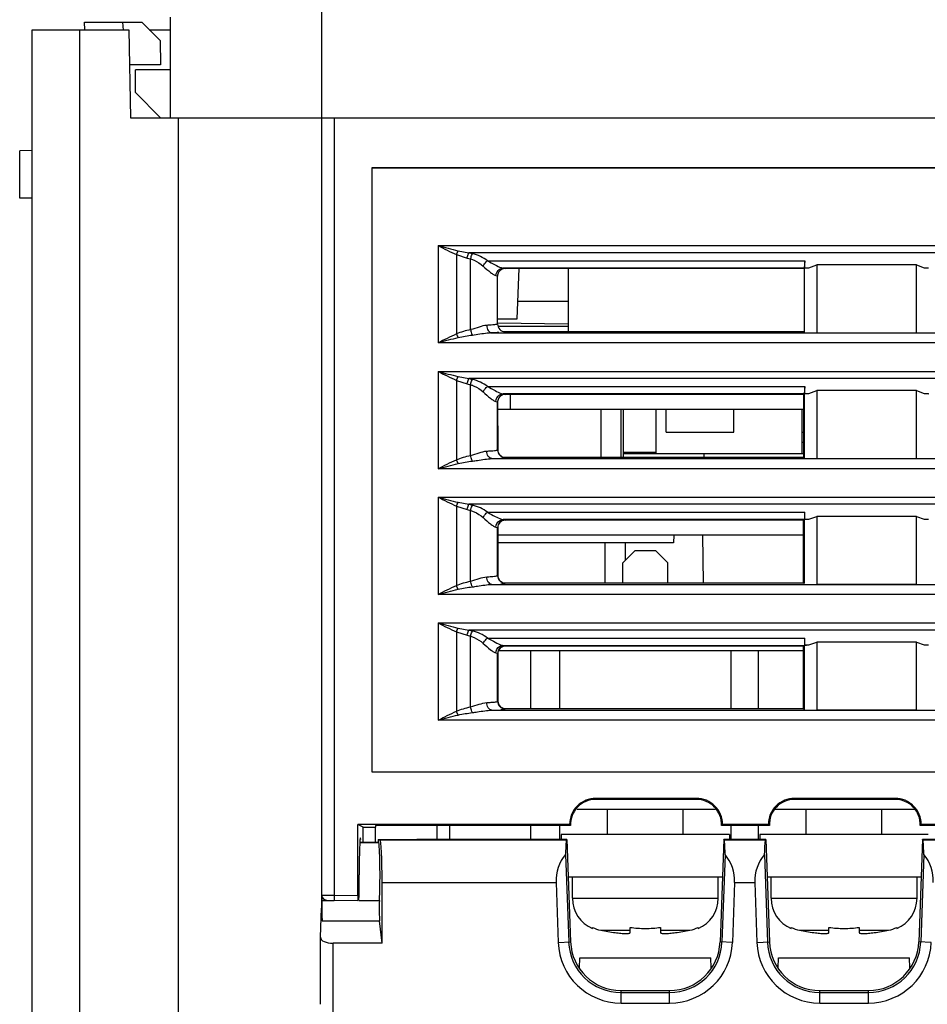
# Model space of a CAD drawing. Header units: millimetres. Extents: x 0 to 700, y 0 to 600.
# Tile 30 of 45: x 240 to 276, y 493 to 533. Entities that reach past the tile are written whole.
import ezdxf

# ---------------------------------------------------------------- set-up
doc = ezdxf.new("R2010")
doc.units = ezdxf.units.MM
doc.header["$LTSCALE"] = 39.111111
doc.layers.get('0').update_dxf_attribs({"linetype": 'CONTINUOUS'})
doc.layers.add('002_AXIS', color=7, linetype='CONTINUOUS')

msp = doc.modelspace()

# ---------------------------------------------------------------- linework, layer by layer
at = {"color": 7, "linetype": 'CONTINUOUS'}
for p, q in [((251.505, 534.712), (251.505, 497.288)), ((242.091, 532.212), (242.086, 532.512)), ((242.086, 532.512), (244.355, 532.512)), ((243.596, 532.512), (243.612, 532.2)), ((244.355, 532.512), (245.088, 531.779)), ((245.505, 530.612), (245.505, 532.712)), ((240.005, 434.212), (240.005, 532.212)), ((240.005, 532.212), (243.844, 532.212)), ((243.844, 532.212), (243.905, 528.712)), ((244.655, 532.212), (245.505, 532.212)), ((245.088, 531.779), (245.105, 530.812)), ((245.105, 530.812), (243.905, 530.812)), ((244.105, 529.712), (244.105, 530.612)), ((245.505, 530.612), (244.105, 530.612)), ((245.105, 528.712), (244.105, 529.712)), ((243.905, 528.712), (308.105, 528.712)), ((240.005, 527.412), (239.505, 527.403)), ((239.505, 525.521), (239.505, 527.403)), ((253.498, 526.719), (253.498, 502.705)), ((253.498, 526.719), (253.505, 526.712)), ((310.012, 526.719), (253.498, 526.719)), ((253.505, 526.712), (253.505, 502.712)), ((310.005, 526.712), (253.505, 526.712)), ((240.005, 525.512), (239.505, 525.521)), ((270.676, 522.716), (258.8, 522.716)), ((259.285, 520.712), (259.355, 522.716)), ((261.305, 522.716), (261.305, 520.209)), ((270.722, 523.026), (270.693, 522.734)), ((270.694, 522.735), (270.879, 522.751)), ((270.71, 522.751), (270.722, 523.026)), ((270.71, 522.751), (270.879, 522.751)), ((270.879, 522.751), (271.194, 522.862)), ((275.149, 522.862), (271.194, 522.862)), ((275.149, 522.862), (275.464, 522.751)), ((275.464, 522.751), (275.633, 522.751)), ((258.502, 520.509), (258.501, 522.417)), ((261.305, 521.412), (259.309, 521.412)), ((258.502, 520.712), (259.285, 520.712)), ((261.305, 520.5), (258.503, 520.549)), ((261.305, 520.412), (258.528, 520.412)), ((258.802, 520.209), (270.674, 520.209)), ((270.722, 518.026), (270.693, 517.734)), ((270.71, 517.751), (270.722, 518.026)), ((270.672, 517.713), (258.803, 517.713)), ((259.005, 517.713), (259.005, 517.112)), ((270.67, 515.213), (270.672, 517.713)), ((270.71, 517.751), (270.694, 517.735)), ((270.694, 517.735), (270.879, 517.751)), ((270.71, 517.751), (270.879, 517.751)), ((270.879, 517.751), (271.194, 517.862)), ((275.149, 517.862), (271.194, 517.862)), ((275.149, 517.862), (275.464, 517.751)), ((275.464, 517.751), (275.633, 517.751)), ((275.464, 517.751), (275.649, 517.735)), ((258.504, 517.432), (258.503, 517.415)), ((258.504, 517.432), (258.506, 515.513)), ((270.672, 517.112), (258.505, 517.112)), ((262.605, 517.112), (262.605, 515.213)), ((263.405, 517.112), (263.405, 515.213)), ((263.505, 515.213), (263.505, 517.112)), ((264.805, 515.362), (264.805, 517.112)), ((265.199, 516.212), (265.199, 517.112)), ((267.899, 516.212), (267.899, 517.112)), ((270.605, 515.362), (270.605, 517.112)), ((265.199, 516.212), (267.899, 516.212)), ((270.605, 516.212), (270.671, 516.212)), ((270.605, 515.812), (270.671, 515.812)), ((263.505, 515.412), (264.805, 515.412)), ((263.505, 515.362), (270.671, 515.362)), ((266.709, 515.213), (266.712, 515.362)), ((258.806, 515.213), (270.67, 515.213)), ((270.67, 515.213), (270.694, 515.189)), ((271.194, 515.168), (275.149, 515.168)), ((270.71, 512.751), (270.722, 513.026)), ((270.669, 512.709), (258.808, 512.709)), ((270.667, 510.217), (270.669, 512.709)), ((270.669, 512.709), (270.693, 512.734)), ((270.694, 512.735), (270.879, 512.751)), ((270.71, 512.751), (270.879, 512.751)), ((270.879, 512.751), (271.194, 512.862)), ((275.149, 512.862), (271.194, 512.862)), ((275.149, 512.862), (275.464, 512.751)), ((275.464, 512.751), (275.633, 512.751)), ((258.508, 512.409), (258.51, 510.516)), ((270.668, 512.112), (258.508, 512.112)), ((265.505, 512.112), (265.5, 511.812)), ((266.688, 510.217), (266.655, 512.112)), ((265.5, 511.812), (258.509, 511.812)), ((262.785, 510.217), (262.785, 511.812)), ((263.585, 511.122), (263.585, 511.812)), ((263.975, 511.512), (263.475, 511.012)), ((263.975, 511.512), (264.775, 511.512)), ((264.775, 511.512), (265.275, 511.012)), ((263.475, 510.217), (263.475, 511.012)), ((265.275, 510.217), (265.275, 511.012)), ((258.81, 510.217), (270.667, 510.217)), ((270.667, 510.217), (270.694, 510.189)), ((271.194, 510.168), (275.149, 510.168)), ((270.71, 507.751), (270.722, 508.026)), ((270.879, 507.751), (271.194, 507.862)), ((275.149, 507.862), (271.194, 507.862)), ((275.149, 507.862), (275.464, 507.751)), ((258.512, 507.405), (258.513, 505.52)), ((270.665, 507.512), (258.54, 507.512)), ((270.665, 507.705), (258.811, 507.705)), ((259.825, 505.221), (259.825, 507.512)), ((260.975, 505.221), (260.975, 507.512)), ((267.775, 507.512), (267.775, 505.221)), ((268.875, 505.221), (268.875, 507.512)), ((270.663, 505.221), (270.665, 507.705)), ((270.665, 507.705), (270.693, 507.734)), ((270.694, 507.735), (270.879, 507.751)), ((270.71, 507.751), (270.879, 507.751)), ((275.464, 507.751), (275.633, 507.751)), ((258.813, 505.221), (270.663, 505.221)), ((270.663, 505.221), (270.694, 505.189)), ((271.194, 505.168), (275.149, 505.168)), ((253.498, 502.705), (253.505, 502.712)), ((253.498, 502.705), (310.012, 502.705)), ((253.505, 502.712), (310.005, 502.712)), ((266.405, 501.651), (262.405, 501.651)), ((266.405, 501.612), (262.405, 501.612)), ((274.305, 501.651), (270.305, 501.651)), ((274.305, 501.612), (270.305, 501.612)), ((267.161, 501.212), (261.649, 501.212)), ((262.875, 500.212), (262.875, 501.212)), ((265.875, 500.212), (265.875, 501.212)), ((275.061, 501.212), (269.549, 501.212)), ((270.775, 500.212), (270.775, 501.212)), ((273.775, 500.212), (273.775, 501.212)), ((252.946, 497.787), (252.946, 500.612)), ((253.156, 500.507), (252.946, 500.612)), ((261.365, 500.612), (252.946, 500.612)), ((253.157, 499.912), (253.156, 500.507)), ((253.156, 500.507), (253.646, 500.507)), ((253.646, 500.572), (253.646, 500.507)), ((261.406, 500.572), (253.646, 500.572)), ((256.105, 500.009), (256.105, 500.572)), ((256.605, 500.009), (256.605, 500.572)), ((259.825, 500.009), (259.825, 500.572)), ((260.975, 500.009), (260.975, 500.572)), ((269.306, 500.572), (267.404, 500.572)), ((269.265, 500.612), (267.445, 500.612)), ((267.775, 500.572), (267.775, 500.009)), ((268.875, 500.009), (268.875, 500.572)), ((277.206, 500.572), (275.304, 500.572)), ((277.165, 500.612), (275.345, 500.612)), ((253.755, 500.012), (253.755, 499.912)), ((253.755, 500.012), (255.295, 500.012)), ((253.825, 500.006), (253.807, 500.012)), ((255.295, 500.012), (255.295, 500.009)), ((260.085, 500.009), (255.295, 500.009)), ((260.085, 500.012), (260.085, 500.009)), ((260.765, 500.012), (260.085, 500.012)), ((260.765, 500.012), (260.765, 500.009)), ((261.26, 500.009), (260.765, 500.009)), ((261.025, 500.212), (261.025, 500.009)), ((267.725, 500.212), (261.025, 500.212)), ((261.251, 500.006), (261.26, 500.009)), ((261.26, 500.009), (261.406, 495.942)), ((267.49, 500.009), (267.344, 495.942)), ((267.985, 500.009), (267.49, 500.009)), ((267.499, 500.006), (267.49, 500.009)), ((267.725, 500.212), (267.725, 500.009)), ((267.985, 500.012), (267.985, 500.009)), ((268.665, 500.012), (267.985, 500.012)), ((268.665, 500.012), (268.665, 500.009)), ((269.16, 500.009), (268.665, 500.009)), ((268.925, 500.212), (268.925, 500.009)), ((275.625, 500.212), (268.925, 500.212)), ((269.151, 500.006), (269.16, 500.009)), ((269.16, 500.009), (269.306, 495.942)), ((275.39, 500.009), (275.244, 495.942)), ((275.885, 500.009), (275.39, 500.009)), ((275.399, 500.006), (275.39, 500.009)), ((253.036, 499.912), (253.755, 499.912)), ((253.036, 499.902), (253.783, 499.902)), ((253.783, 499.902), (253.755, 499.912)), ((261.206, 499.422), (261.328, 495.939)), ((267.544, 499.422), (267.422, 495.939)), ((269.106, 499.422), (269.228, 495.939)), ((275.444, 499.422), (275.322, 495.939)), ((252.999, 498.112), (252.999, 498.612)), ((267.436, 498.512), (261.314, 498.512)), ((261.475, 497.68), (261.475, 498.512)), ((267.275, 497.68), (267.275, 498.512)), ((275.336, 498.512), (269.214, 498.512)), ((269.375, 497.68), (269.375, 498.512)), ((275.175, 497.68), (275.175, 498.512)), ((253.912, 495.889), (253.912, 498.306)), ((260.828, 498.306), (260.911, 495.925)), ((267.922, 498.306), (267.839, 495.925)), ((268.728, 498.306), (268.811, 495.925)), ((251.701, 497.608), (252.953, 497.587)), ((251.461, 496.126), (251.505, 497.288)), ((253.912, 495.889), (253.812, 496.778)), ((262.275, 496.48), (262.275, 496.519)), ((263.775, 496.312), (263.775, 496.519)), ((264.975, 496.519), (264.975, 496.312)), ((266.475, 496.519), (266.475, 496.48)), ((270.175, 496.48), (270.175, 496.519)), ((271.675, 496.312), (271.675, 496.519)), ((272.875, 496.519), (272.875, 496.312)), ((274.375, 496.519), (274.375, 496.48)), ((251.461, 496.126), (251.461, 496.122)), ((251.461, 493.462), (251.461, 496.122)), ((253.912, 495.889), (251.961, 495.889)), ((261.76, 494.91), (261.767, 495.312)), ((261.767, 495.312), (266.982, 495.312)), ((266.989, 494.91), (266.982, 495.312)), ((269.66, 494.91), (269.667, 495.312)), ((269.667, 495.312), (274.882, 495.312)), ((274.889, 494.91), (274.882, 495.312)), ((263.409, 494.009), (265.341, 494.009)), ((263.409, 493.929), (265.341, 493.929)), ((271.309, 494.009), (273.241, 494.009)), ((271.309, 493.929), (273.241, 493.929)), ((263.409, 493.512), (265.341, 493.512)), ((271.309, 493.512), (273.241, 493.512))]:
    msp.add_line(p, q, dxfattribs=at)
at = {"color": 9, "linetype": 'CONTINUOUS'}
for p, q in [((241.9, 458.991), (241.9, 532.212)), ((245.505, 528.712), (245.505, 530.612)), ((245.819, 459.001), (245.819, 528.712)), ((252.005, 528.712), (252.005, 497.803)), ((256.136, 523.628), (256.136, 519.759)), ((256.136, 523.628), (307.374, 523.628)), ((256.863, 523.269), (256.863, 520.117)), ((256.863, 523.269), (257.289, 523.133)), ((256.936, 523.423), (257.362, 523.345)), ((257.289, 523.133), (257.431, 523.097)), ((306.148, 523.345), (257.362, 523.345)), ((257.362, 523.345), (257.504, 523.309)), ((258.106, 523.026), (270.722, 523.026)), ((270.693, 522.734), (258.724, 522.734)), ((258.724, 522.734), (258.8, 522.716)), ((270.694, 522.735), (270.694, 520.189)), ((271.194, 522.862), (271.194, 520.168)), ((275.149, 520.168), (275.149, 522.862)), ((258.438, 522.434), (258.501, 522.417)), ((258.278, 520.159), (305.232, 520.159)), ((307.374, 519.759), (256.136, 519.759)), ((256.136, 518.628), (256.136, 514.759)), ((256.136, 518.628), (307.374, 518.628)), ((256.936, 518.423), (257.362, 518.345)), ((256.863, 518.269), (256.863, 515.117)), ((256.863, 518.269), (257.289, 518.133)), ((257.289, 518.133), (257.43, 518.097)), ((257.362, 518.345), (257.502, 518.31)), ((306.148, 518.345), (257.362, 518.345)), ((257.43, 515.287), (257.43, 518.097)), ((258.105, 518.026), (270.722, 518.026)), ((258.723, 517.734), (258.803, 517.713)), ((270.693, 517.734), (258.723, 517.734)), ((270.694, 517.735), (270.694, 515.189)), ((271.194, 517.862), (271.194, 515.168)), ((275.149, 515.168), (275.149, 517.862)), ((258.437, 517.434), (258.503, 517.415)), ((258.503, 515.509), (258.503, 517.415)), ((258.503, 515.509), (258.506, 515.513)), ((258.278, 515.159), (305.232, 515.159)), ((258.802, 515.21), (258.806, 515.213)), ((307.374, 514.759), (256.136, 514.759)), ((256.136, 513.628), (256.136, 509.759)), ((256.136, 513.628), (307.374, 513.628)), ((256.863, 513.269), (256.863, 510.117)), ((256.863, 513.269), (257.289, 513.133)), ((256.936, 513.423), (257.362, 513.345)), ((306.148, 513.345), (257.362, 513.345)), ((257.362, 513.345), (257.502, 513.31)), ((257.289, 513.133), (257.43, 513.097)), ((257.43, 510.287), (257.43, 513.097)), ((258.105, 513.026), (270.722, 513.026)), ((270.693, 512.734), (258.723, 512.734)), ((258.723, 512.734), (258.802, 512.714)), ((258.802, 512.714), (258.808, 512.709)), ((270.694, 512.735), (270.694, 510.189)), ((271.194, 512.862), (271.194, 510.168)), ((275.149, 510.168), (275.149, 512.862)), ((258.437, 512.434), (258.503, 512.415)), ((258.503, 510.509), (258.503, 512.415)), ((258.503, 512.415), (258.508, 512.409)), ((258.503, 510.509), (258.51, 510.516)), ((258.278, 510.159), (305.232, 510.159)), ((258.802, 510.21), (258.81, 510.217)), ((307.374, 509.759), (256.136, 509.759)), ((256.136, 508.628), (256.136, 504.759)), ((256.136, 508.628), (307.374, 508.628)), ((256.863, 508.269), (256.863, 505.117)), ((256.863, 508.269), (257.289, 508.133)), ((256.936, 508.423), (257.362, 508.345)), ((257.362, 508.345), (257.502, 508.31)), ((306.148, 508.345), (257.362, 508.345)), ((257.289, 508.133), (257.43, 508.097)), ((257.43, 505.287), (257.43, 508.097)), ((258.105, 508.026), (270.722, 508.026)), ((271.194, 507.862), (271.194, 505.168)), ((275.149, 505.168), (275.149, 507.862)), ((258.437, 507.434), (258.503, 507.415)), ((258.503, 505.509), (258.503, 507.415)), ((258.503, 507.415), (258.512, 507.405)), ((258.723, 507.734), (258.802, 507.714)), ((258.723, 507.734), (270.693, 507.734)), ((258.802, 507.714), (258.811, 507.705)), ((270.694, 507.735), (270.694, 505.189)), ((258.503, 505.509), (258.513, 505.52)), ((258.278, 505.159), (305.232, 505.159)), ((258.802, 505.21), (258.813, 505.221)), ((307.374, 504.759), (256.136, 504.759)), ((262.405, 501.651), (262.405, 501.612)), ((266.405, 501.651), (266.405, 501.612)), ((270.305, 501.651), (270.305, 501.612)), ((274.305, 501.651), (274.305, 501.612)), ((253.825, 500.006), (261.251, 500.006)), ((267.499, 500.006), (269.151, 500.006)), ((275.399, 500.006), (277.051, 500.006)), ((253.912, 498.306), (260.828, 498.306)), ((267.922, 498.306), (268.728, 498.306)), ((251.505, 497.808), (251.757, 497.806)), ((251.757, 497.806), (252.005, 497.803)), ((252.005, 497.803), (252.001, 497.603)), ((252.005, 497.803), (252.946, 497.787)), ((261.475, 497.68), (267.275, 497.68)), ((269.375, 497.68), (275.175, 497.68)), ((251.522, 497.594), (252.001, 497.594)), ((252.981, 497.594), (253.805, 497.594)), ((251.524, 496.778), (253.812, 496.778)), ((262.604, 496.408), (263.775, 496.408)), ((264.975, 496.408), (266.146, 496.408)), ((270.504, 496.408), (271.675, 496.408)), ((272.875, 496.408), (274.046, 496.408)), ((251.961, 493.112), (251.961, 495.889)), ((260.911, 495.925), (261.406, 495.942)), ((267.839, 495.925), (267.344, 495.942)), ((268.811, 495.925), (269.306, 495.942)), ((275.739, 495.925), (275.244, 495.942)), ((263.409, 493.512), (263.409, 494.009)), ((265.341, 493.512), (265.341, 494.009)), ((271.309, 493.512), (271.309, 494.009)), ((273.241, 493.512), (273.241, 494.009))]:
    msp.add_line(p, q, dxfattribs=at)
for centre, radius, start, end in [((257.087, 521.643), 1.718, 53.61, 75.9597), ((257.085, 516.642), 1.719, 53.603, 75.9599), ((258.803, 515.51), 0.3, 180.1138, 269.8862), ((257.085, 511.642), 1.719, 53.603, 75.9599), ((258.803, 512.414), 0.3, 90.1138, 179.8862), ((258.803, 510.51), 0.3, 180.1138, 269.8862), ((257.085, 506.642), 1.719, 53.603, 75.9599), ((258.803, 507.414), 0.3, 90.1138, 179.8862), ((258.803, 505.51), 0.3, 180.1138, 269.8862)]:
    msp.add_arc(centre, radius, start, end, dxfattribs=at)
at = {"color": 7, "linetype": 'CONTINUOUS'}
for centre, radius, start, end in [((258.802, 520.509), 0.3, 180.0402, 270.0659), ((263.333, 502.578), 2.782, 224.9707, 226.1423), ((265.477, 502.578), 2.782, 313.8577, 315.0293), ((271.233, 502.578), 2.782, 224.9707, 226.1423), ((273.377, 502.578), 2.782, 313.8577, 315.0293), ((251.705, 497.808), 0.2, 180, 269.0029), ((262.775, 497.68), 1.3, 180, 247.3801), ((265.975, 497.68), 1.3, 292.6199, 360), ((270.675, 497.68), 1.3, 180, 247.3801), ((273.875, 497.68), 1.3, 292.6199, 360), ((264.375, 505.212), 8.98, 258.624, 262.3206), ((264.375, 505.212), 8.98, 277.6794, 281.376), ((272.275, 505.212), 8.98, 258.624, 262.3206), ((272.275, 505.212), 8.98, 277.6794, 281.376), ((263.409, 496.012), 2.5, 182, 270), ((263.409, 496.012), 2.083, 182, 270), ((265.341, 496.012), 2.083, 270, 358), ((265.341, 496.012), 2.5, 270, 358), ((271.309, 496.012), 2.5, 182, 270), ((271.309, 496.012), 2.083, 182, 270), ((273.241, 496.012), 2.083, 270, 358), ((273.241, 496.012), 2.5, 270, 358)]:
    msp.add_arc(centre, radius, start, end, dxfattribs=at)
for centre, major_axis, ratio, start_param, end_param in [((258.806, 515.513), (0.265, 0.142), 0.99863, 2.651498, 4.220392), ((258.808, 512.408), (-0.181, 0.24), 0.997232, 5.638118, 7.207012), ((258.81, 510.517), (0.265, 0.142), 0.99863, 2.651498, 4.220392), ((258.812, 507.405), (-0.181, 0.24), 0.997232, 5.638118, 7.207012), ((258.814, 505.521), (0.265, 0.142), 0.99863, 2.651498, 4.220392), ((262.405, 500.612), (1, 0), 1, 1.570796, 3.181431), ((266.405, 500.612), (1, 0), 1, -0.039838, 1.570796), ((270.305, 500.612), (1, 0), 1, 1.570796, 3.181431), ((274.305, 500.612), (1, 0), 1, -0.039838, 1.570796), ((245.505, 485.747), (0, 118.27), 0.06938, -1.450748, -1.44567), ((253.051, 498.612), (0, 1.473), 0.034921, -0.310756, 1.570796), ((253.823, 498.306), (0, 1.7), 0.052408, -1.570796, -0.017453), ((261.312, 498.306), (-0.06, 1.7), 0.052376, 0.015619, 0.853335), ((267.438, 498.306), (0.06, 1.7), 0.052376, -0.853335, -0.015619), ((269.212, 498.306), (-0.06, 1.7), 0.052376, 0.015619, 0.853335), ((275.338, 498.306), (0.06, 1.7), 0.052376, -0.853335, -0.015619), ((253.755, 498.612), (0, 1.4), 0.052408, -2.384439, -0.398085), ((262.529, 498.306), (1.245, -1.202), 0.965689, -3.071822, -2.356194), ((266.221, 498.306), (1.245, 1.202), 0.965689, -0.785398, -0.069771), ((270.429, 498.306), (1.245, -1.202), 0.965689, -3.071822, -2.356194), ((274.121, 498.306), (1.245, 1.202), 0.965689, -0.785398, -0.069771), ((252.981, 498.112), (0, 0.526), 0.034921, -3.142202, -1.570796), ((251.505, 498.612), (0, 1.4), 0.017455, -2.384439, -2.253435), ((252.953, 497.787), (0, 0.2), 0.034915, 1.570186, 3.140982), ((251.528, 497.231), (0, 0.5), 0.017455, 0.757154, 2.70526), ((253.823, 497.231), (0, 0.5), 0.052408, 0.757154, 2.70526), ((251.961, 496.122), (0.5, 0), 0.466308, -3.140946, -1.570796), ((263.409, 496.014), (0, 2.005), 1, -4.676568, -3.141593), ((265.341, 496.014), (0, 2.005), 1, -3.141593, -1.606617), ((271.309, 496.014), (0, 2.005), 1, -4.676568, -3.141593), ((273.241, 496.014), (0, 2.005), 1, -3.141593, -1.606617)]:
    msp.add_ellipse(centre, major_axis=major_axis, ratio=ratio, start_param=start_param, end_param=end_param, dxfattribs=at)
at = {"color": 9, "linetype": 'CONTINUOUS'}
for points in [[(256.136, 523.628), (256.377, 523.505), (256.618, 523.383), (256.863, 523.269)], [(256.136, 523.628), (256.402, 523.558), (256.668, 523.487), (256.936, 523.423)], [(256.863, 523.269), (256.884, 523.322), (256.908, 523.374), (256.936, 523.423)], [(257.43, 520.287), (257.43, 521.224), (257.43, 522.16), (257.431, 523.097)], [(258.438, 522.434), (258.439, 522.533), (258.498, 522.641), (258.582, 522.692)], [(258.582, 522.692), (258.624, 522.718), (258.675, 522.733), (258.724, 522.734)], [(258.645, 522.753), (258.671, 522.744), (258.697, 522.737), (258.724, 522.734)], [(256.863, 520.117), (256.618, 520.004), (256.377, 519.881), (256.136, 519.759)], [(256.936, 519.964), (256.668, 519.9), (256.402, 519.829), (256.136, 519.759)], [(257.43, 520.287), (257.237, 520.244), (257.045, 520.194), (256.863, 520.117)], [(256.863, 520.117), (256.884, 520.065), (256.908, 520.013), (256.936, 519.964)], [(257.502, 520.061), (257.312, 520.037), (257.122, 520.008), (256.936, 519.964)], [(256.136, 518.628), (256.377, 518.505), (256.618, 518.383), (256.863, 518.269)], [(256.136, 518.628), (256.402, 518.558), (256.668, 518.487), (256.936, 518.423)], [(256.863, 518.269), (256.884, 518.322), (256.908, 518.374), (256.936, 518.423)], [(258.437, 517.434), (258.438, 517.533), (258.497, 517.641), (258.581, 517.692)], [(258.581, 517.692), (258.623, 517.718), (258.674, 517.733), (258.723, 517.734)], [(258.643, 517.753), (258.669, 517.744), (258.696, 517.737), (258.723, 517.734)], [(256.863, 515.117), (257.045, 515.192), (257.237, 515.245), (257.43, 515.287)], [(256.136, 514.759), (256.377, 514.881), (256.618, 515.004), (256.863, 515.117)], [(256.136, 514.759), (256.402, 514.829), (256.668, 514.9), (256.936, 514.964)], [(256.936, 514.964), (256.908, 515.013), (256.884, 515.065), (256.863, 515.117)], [(256.936, 514.964), (257.122, 515.008), (257.312, 515.037), (257.502, 515.061)], [(256.136, 513.628), (256.377, 513.505), (256.618, 513.383), (256.863, 513.269)], [(256.136, 513.628), (256.402, 513.558), (256.668, 513.487), (256.936, 513.423)], [(256.863, 513.269), (256.884, 513.322), (256.908, 513.374), (256.936, 513.423)], [(258.437, 512.434), (258.438, 512.533), (258.497, 512.641), (258.581, 512.692)], [(258.581, 512.692), (258.623, 512.718), (258.674, 512.733), (258.723, 512.734)], [(258.654, 512.75), (258.676, 512.743), (258.7, 512.736), (258.723, 512.734)], [(256.863, 510.117), (257.045, 510.192), (257.237, 510.245), (257.43, 510.287)], [(256.136, 509.759), (256.377, 509.881), (256.618, 510.004), (256.863, 510.117)], [(256.136, 509.759), (256.402, 509.829), (256.668, 509.9), (256.936, 509.964)], [(256.936, 509.964), (256.908, 510.013), (256.884, 510.065), (256.863, 510.117)], [(256.936, 509.964), (257.122, 510.008), (257.312, 510.037), (257.502, 510.061)], [(256.136, 508.628), (256.377, 508.505), (256.618, 508.383), (256.863, 508.269)], [(256.136, 508.628), (256.402, 508.558), (256.668, 508.487), (256.936, 508.423)], [(256.863, 508.269), (256.884, 508.322), (256.908, 508.374), (256.936, 508.423)], [(258.437, 507.434), (258.438, 507.533), (258.497, 507.641), (258.581, 507.692)], [(258.581, 507.692), (258.623, 507.718), (258.674, 507.733), (258.723, 507.734)], [(258.658, 507.748), (258.679, 507.742), (258.701, 507.736), (258.723, 507.734)], [(256.136, 504.759), (256.377, 504.881), (256.618, 505.004), (256.863, 505.117)], [(256.863, 505.117), (257.045, 505.192), (257.237, 505.245), (257.43, 505.287)], [(256.936, 504.964), (256.908, 505.013), (256.884, 505.065), (256.863, 505.117)], [(256.936, 504.964), (257.122, 505.008), (257.312, 505.037), (257.502, 505.061)], [(256.136, 504.759), (256.402, 504.829), (256.668, 504.9), (256.936, 504.964)]]:
    msp.add_open_spline(points, degree=3, dxfattribs=at)
for points, knots in [([(257.289, 523.133), (257.294, 523.152), (257.313, 523.225), (257.338, 523.296), (257.362, 523.345)], [0, 0, 0, 0, 0.271421, 1, 1, 1, 1]), ([(257.431, 523.097), (257.435, 523.117), (257.454, 523.189), (257.479, 523.261), (257.504, 523.309)], [0, 0, 0, 0, 0.271421, 1, 1, 1, 1]), ([(257.431, 523.097), (257.479, 523.083), (257.659, 523.016), (257.822, 522.908), (257.928, 522.814)], [0, 0, 0, 0, 0.260793, 1, 1, 1, 1]), ([(257.928, 522.814), (257.958, 522.878), (258.015, 522.955), (258.088, 523.013), (258.106, 523.026)], [0, 0, 0, 0, 0.762632, 1, 1, 1, 1]), ([(257.928, 522.814), (258.025, 522.727), (258.159, 522.607), (258.33, 522.482), (258.405, 522.44), (258.438, 522.434)], [0, 0, 0, 0, 0.6091, 0.842119, 1, 1, 1, 1]), ([(258.106, 523.026), (258.204, 522.97), (258.379, 522.873), (258.56, 522.781), (258.645, 522.753)], [0, 0, 0, 0, 0.557407, 1, 1, 1, 1]), ([(258.069, 520.458), (257.967, 520.453), (257.752, 520.39), (257.544, 520.317), (257.43, 520.287)], [0, 0, 0, 0, 0.463905, 1, 1, 1, 1]), ([(258.502, 520.509), (258.492, 520.499), (258.446, 520.492), (258.362, 520.478), (258.229, 520.468), (258.127, 520.461), (258.069, 520.458)], [0, 0, 0, 0, 0.094073, 0.296094, 0.601474, 1, 1, 1, 1]), ([(258.069, 520.458), (258.071, 520.386), (258.101, 520.253), (258.221, 520.161), (258.278, 520.159)], [0, 0, 0, 0, 0.560306, 1, 1, 1, 1]), ([(257.43, 520.287), (257.434, 520.265), (257.452, 520.188), (257.477, 520.112), (257.502, 520.061)], [0, 0, 0, 0, 0.276168, 1, 1, 1, 1]), ([(258.278, 520.159), (258.216, 520.157), (257.956, 520.134), (257.699, 520.085), (257.502, 520.061)], [0, 0, 0, 0, 0.237723, 1, 1, 1, 1]), ([(258.552, 520.174), (258.532, 520.172), (258.441, 520.166), (258.349, 520.162), (258.278, 520.159)], [0, 0, 0, 0, 0.219715, 1, 1, 1, 1]), ([(257.289, 518.133), (257.294, 518.152), (257.313, 518.225), (257.338, 518.296), (257.362, 518.345)], [0, 0, 0, 0, 0.271421, 1, 1, 1, 1]), ([(257.43, 518.097), (257.434, 518.117), (257.453, 518.19), (257.478, 518.261), (257.502, 518.31)], [0, 0, 0, 0, 0.271421, 1, 1, 1, 1]), ([(257.43, 518.097), (257.478, 518.083), (257.658, 518.016), (257.821, 517.908), (257.927, 517.814)], [0, 0, 0, 0, 0.260778, 1, 1, 1, 1]), ([(257.927, 517.814), (257.958, 517.877), (258.015, 517.955), (258.087, 518.013), (258.105, 518.026)], [0, 0, 0, 0, 0.762623, 1, 1, 1, 1]), ([(258.105, 518.026), (258.203, 517.97), (258.378, 517.873), (258.559, 517.782), (258.643, 517.753)], [0, 0, 0, 0, 0.557188, 1, 1, 1, 1]), ([(257.927, 517.814), (258.024, 517.727), (258.158, 517.606), (258.329, 517.482), (258.404, 517.439), (258.437, 517.434)], [0, 0, 0, 0, 0.609099, 0.842127, 1, 1, 1, 1]), ([(257.43, 515.287), (257.544, 515.317), (257.752, 515.39), (257.967, 515.453), (258.069, 515.458)], [0, 0, 0, 0, 0.536081, 1, 1, 1, 1]), ([(257.502, 515.061), (257.495, 515.076), (257.463, 515.149), (257.442, 515.226), (257.43, 515.287)], [0, 0, 0, 0, 0.212751, 1, 1, 1, 1]), ([(258.069, 515.458), (258.128, 515.461), (258.23, 515.468), (258.365, 515.478), (258.447, 515.493), (258.494, 515.499), (258.503, 515.509)], [0, 0, 0, 0, 0.401419, 0.707886, 0.908999, 1, 1, 1, 1]), ([(258.278, 515.159), (258.221, 515.161), (258.101, 515.253), (258.071, 515.386), (258.069, 515.458)], [0, 0, 0, 0, 0.439696, 1, 1, 1, 1]), ([(257.502, 515.061), (257.569, 515.069), (257.827, 515.106), (258.085, 515.154), (258.278, 515.159)], [0, 0, 0, 0, 0.259324, 1, 1, 1, 1]), ([(258.627, 515.18), (258.668, 515.183), (258.723, 515.194), (258.789, 515.197), (258.802, 515.21)], [0, 0, 0, 0, 0.695474, 1, 1, 1, 1]), ([(257.289, 513.133), (257.294, 513.152), (257.313, 513.225), (257.338, 513.296), (257.362, 513.345)], [0, 0, 0, 0, 0.271421, 1, 1, 1, 1]), ([(257.43, 513.097), (257.434, 513.117), (257.453, 513.19), (257.478, 513.261), (257.502, 513.31)], [0, 0, 0, 0, 0.271421, 1, 1, 1, 1]), ([(257.43, 513.097), (257.478, 513.083), (257.658, 513.016), (257.821, 512.908), (257.927, 512.814)], [0, 0, 0, 0, 0.260778, 1, 1, 1, 1]), ([(257.927, 512.814), (257.958, 512.877), (258.015, 512.955), (258.087, 513.013), (258.105, 513.026)], [0, 0, 0, 0, 0.762623, 1, 1, 1, 1]), ([(258.105, 513.026), (258.205, 512.969), (258.384, 512.87), (258.568, 512.777), (258.654, 512.75)], [0, 0, 0, 0, 0.560288, 1, 1, 1, 1]), ([(257.927, 512.814), (258.024, 512.727), (258.158, 512.606), (258.329, 512.482), (258.404, 512.439), (258.437, 512.434)], [0, 0, 0, 0, 0.609099, 0.842127, 1, 1, 1, 1]), ([(257.43, 510.287), (257.544, 510.317), (257.752, 510.39), (257.967, 510.453), (258.069, 510.458)], [0, 0, 0, 0, 0.536081, 1, 1, 1, 1]), ([(257.502, 510.061), (257.495, 510.076), (257.463, 510.149), (257.442, 510.226), (257.43, 510.287)], [0, 0, 0, 0, 0.212751, 1, 1, 1, 1]), ([(257.502, 510.061), (257.569, 510.069), (257.827, 510.106), (258.085, 510.154), (258.278, 510.159)], [0, 0, 0, 0, 0.259324, 1, 1, 1, 1]), ([(258.069, 510.458), (258.128, 510.461), (258.23, 510.468), (258.365, 510.478), (258.447, 510.493), (258.494, 510.499), (258.503, 510.509)], [0, 0, 0, 0, 0.401419, 0.707884, 0.908998, 1, 1, 1, 1]), ([(258.278, 510.159), (258.221, 510.161), (258.101, 510.253), (258.071, 510.386), (258.069, 510.458)], [0, 0, 0, 0, 0.439697, 1, 1, 1, 1]), ([(258.627, 510.18), (258.668, 510.183), (258.723, 510.194), (258.789, 510.197), (258.802, 510.21)], [0, 0, 0, 0, 0.69542, 1, 1, 1, 1]), ([(257.289, 508.133), (257.294, 508.152), (257.313, 508.225), (257.338, 508.296), (257.362, 508.345)], [0, 0, 0, 0, 0.271421, 1, 1, 1, 1]), ([(257.43, 508.097), (257.434, 508.117), (257.453, 508.19), (257.478, 508.261), (257.502, 508.31)], [0, 0, 0, 0, 0.271421, 1, 1, 1, 1]), ([(257.43, 508.097), (257.478, 508.083), (257.658, 508.016), (257.821, 507.908), (257.927, 507.814)], [0, 0, 0, 0, 0.260778, 1, 1, 1, 1]), ([(257.927, 507.814), (257.958, 507.877), (258.015, 507.955), (258.087, 508.013), (258.105, 508.026)], [0, 0, 0, 0, 0.762623, 1, 1, 1, 1]), ([(257.927, 507.814), (258.024, 507.727), (258.158, 507.606), (258.329, 507.482), (258.404, 507.439), (258.437, 507.434)], [0, 0, 0, 0, 0.609099, 0.842127, 1, 1, 1, 1]), ([(258.105, 508.026), (258.206, 507.969), (258.386, 507.869), (258.572, 507.775), (258.658, 507.748)], [0, 0, 0, 0, 0.561647, 1, 1, 1, 1]), ([(257.43, 505.287), (257.544, 505.317), (257.752, 505.39), (257.967, 505.453), (258.069, 505.458)], [0, 0, 0, 0, 0.536081, 1, 1, 1, 1]), ([(258.069, 505.458), (258.128, 505.461), (258.23, 505.468), (258.365, 505.478), (258.447, 505.493), (258.494, 505.499), (258.503, 505.509)], [0, 0, 0, 0, 0.401435, 0.707916, 0.909019, 1, 1, 1, 1]), ([(258.278, 505.159), (258.221, 505.161), (258.101, 505.253), (258.071, 505.386), (258.069, 505.458)], [0, 0, 0, 0, 0.439696, 1, 1, 1, 1]), ([(257.502, 505.061), (257.495, 505.076), (257.463, 505.149), (257.442, 505.226), (257.43, 505.287)], [0, 0, 0, 0, 0.212751, 1, 1, 1, 1]), ([(257.502, 505.061), (257.569, 505.069), (257.827, 505.106), (258.085, 505.154), (258.278, 505.159)], [0, 0, 0, 0, 0.259324, 1, 1, 1, 1]), ([(258.631, 505.18), (258.671, 505.184), (258.725, 505.194), (258.79, 505.197), (258.802, 505.21)], [0, 0, 0, 0, 0.695017, 1, 1, 1, 1])]:
    msp.add_open_spline(points, degree=3, knots=knots, dxfattribs=at)
at = {"color": 7, "linetype": 'CONTINUOUS'}
for points in [[(258.8, 522.716), (258.7, 522.716), (258.59, 522.653), (258.54, 522.567)], [(258.54, 522.567), (258.515, 522.522), (258.501, 522.469), (258.501, 522.417)], [(258.55, 517.573), (258.524, 517.531), (258.508, 517.481), (258.504, 517.432)], [(258.803, 517.713), (258.707, 517.713), (258.601, 517.655), (258.55, 517.573)], [(262.275, 496.519), (262.379, 496.468), (262.49, 496.431), (262.604, 496.408)], [(266.146, 496.408), (266.259, 496.431), (266.371, 496.468), (266.475, 496.519)], [(270.175, 496.519), (270.279, 496.468), (270.39, 496.431), (270.504, 496.408)], [(274.046, 496.408), (274.159, 496.431), (274.271, 496.468), (274.375, 496.519)]]:
    msp.add_open_spline(points, degree=3, dxfattribs=at)
for points, knots in [([(262.405, 501.651), (262.27, 501.651), (261.995, 501.599), (261.651, 501.365), (261.417, 501.021), (261.365, 500.747), (261.365, 500.612)], [0, 0, 0, 0, 0.250049, 0.5, 0.74995, 1, 1, 1, 1]), ([(267.445, 500.612), (267.445, 500.747), (267.392, 501.021), (267.158, 501.365), (266.814, 501.599), (266.54, 501.651), (266.405, 501.651)], [0, 0, 0, 0, 0.25005, 0.5, 0.749951, 1, 1, 1, 1]), ([(270.305, 501.651), (270.17, 501.651), (269.895, 501.599), (269.551, 501.365), (269.317, 501.021), (269.265, 500.747), (269.265, 500.612)], [0, 0, 0, 0, 0.250049, 0.5, 0.74995, 1, 1, 1, 1]), ([(275.345, 500.612), (275.345, 500.747), (275.292, 501.021), (275.058, 501.365), (274.714, 501.599), (274.44, 501.651), (274.305, 501.651)], [0, 0, 0, 0, 0.25005, 0.5, 0.749951, 1, 1, 1, 1]), ([(263.775, 496.519), (263.874, 496.505), (264.074, 496.486), (264.375, 496.477), (264.676, 496.486), (264.876, 496.505), (264.975, 496.519)], [0, 0, 0, 0, 0.249998, 0.5, 0.750002, 1, 1, 1, 1]), ([(271.675, 496.519), (271.774, 496.505), (271.974, 496.486), (272.275, 496.477), (272.576, 496.486), (272.776, 496.505), (272.875, 496.519)], [0, 0, 0, 0, 0.249998, 0.5, 0.750002, 1, 1, 1, 1]), ([(263.175, 496.312), (263.214, 496.307), (263.29, 496.298), (263.401, 496.287), (263.504, 496.281), (263.594, 496.278), (263.668, 496.28), (263.718, 496.285), (263.748, 496.292), (263.762, 496.297), (263.772, 496.304), (263.775, 496.31), (263.775, 496.312)], [0, 0, 0, 0, 0.19223, 0.377104, 0.547507, 0.696792, 0.819256, 0.910631, 0.943946, 0.969082, 0.986861, 1, 1, 1, 1]), ([(264.975, 496.312), (264.975, 496.31), (264.978, 496.304), (264.988, 496.297), (265.002, 496.292), (265.032, 496.285), (265.082, 496.28), (265.156, 496.278), (265.246, 496.281), (265.349, 496.287), (265.46, 496.298), (265.536, 496.307), (265.575, 496.312)], [0, 0, 0, 0, 0.013139, 0.030917, 0.056054, 0.089368, 0.180742, 0.303206, 0.452492, 0.622893, 0.807767, 1, 1, 1, 1]), ([(271.075, 496.312), (271.114, 496.307), (271.19, 496.298), (271.301, 496.287), (271.404, 496.281), (271.494, 496.278), (271.568, 496.28), (271.618, 496.285), (271.648, 496.292), (271.662, 496.297), (271.672, 496.304), (271.675, 496.31), (271.675, 496.312)], [0, 0, 0, 0, 0.19223, 0.377104, 0.547507, 0.696792, 0.819256, 0.910631, 0.943946, 0.969082, 0.986861, 1, 1, 1, 1]), ([(272.875, 496.312), (272.875, 496.31), (272.878, 496.304), (272.888, 496.297), (272.902, 496.292), (272.932, 496.285), (272.982, 496.28), (273.056, 496.278), (273.146, 496.281), (273.249, 496.287), (273.36, 496.298), (273.436, 496.307), (273.475, 496.312)], [0, 0, 0, 0, 0.013139, 0.030917, 0.056054, 0.089368, 0.180742, 0.303206, 0.452492, 0.622893, 0.807767, 1, 1, 1, 1])]:
    msp.add_open_spline(points, degree=3, knots=knots, dxfattribs=at)
at = {"layer": '002_AXIS', "color": 7, "linetype": 'CONTINUOUS'}
msp.add_line((270.665, 507.512), (258.54, 507.512), dxfattribs=at)

doc.saveas('drawing.dxf')
